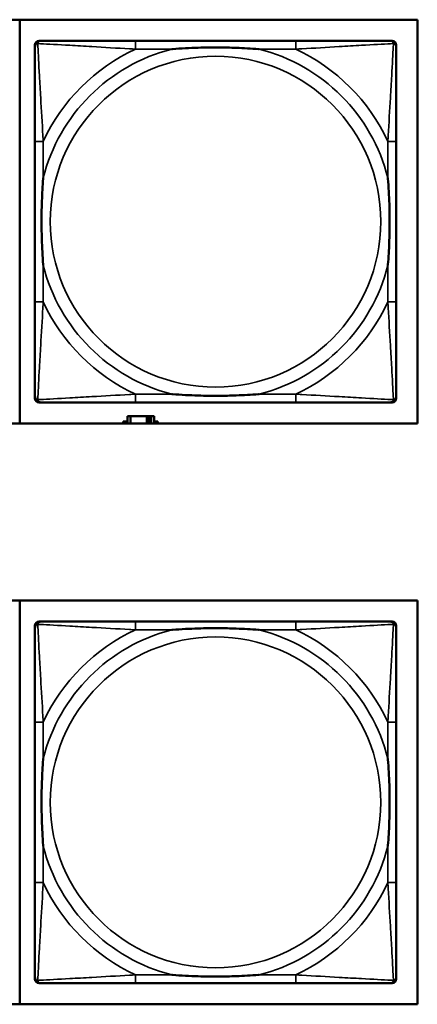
# Model space of a CAD drawing. Header units: inches. Extents: x 1.4 to 53.9, y 1.3 to 58.
# Tile 215 of 227: x 42.557 to 43.311, y 43.74 to 45.606. Entities that reach past the tile are written whole.
import ezdxf

# ---------------------------------------------------------------- set-up
doc = ezdxf.new("R2010")
doc.units = ezdxf.units.IN
doc.header["$MEASUREMENT"] = 0
doc.layers.add('Visible (ANSI)', color=7, linetype='Continuous', lineweight=50)
doc.layers.add('Visible Narrow (ANSI)', color=7, linetype='Continuous', lineweight=35)

msp = doc.modelspace()

# ---------------------------------------------------------------- linework, layer by layer
at = {"layer": 'Visible (ANSI)'}
for p, q in [((41.1063, 45.6055), (43.3114, 45.6055)), ((42.5576, 44.8405), (42.5576, 45.6055)), ((43.3114, 45.6055), (43.3114, 44.8405)), ((42.5942, 45.5655), (42.5981, 45.5655)), ((43.0808, 45.5655), (42.7769, 45.5655)), ((43.2595, 45.5655), (43.2635, 45.5655)), ((42.5863, 44.8884), (42.5863, 45.5576)), ((43.2714, 45.5576), (43.2714, 45.5537)), ((42.5863, 45.375), (42.5863, 45.071)), ((43.2714, 45.071), (43.2714, 45.375)), ((43.2714, 44.8923), (43.2714, 44.8884)), ((43.2635, 44.8805), (42.5942, 44.8805)), ((42.7769, 44.8805), (43.0808, 44.8805)), ((42.7674, 44.8548), (42.7616, 44.8548)), ((42.7616, 44.8548), (42.7616, 44.8405)), ((42.7674, 44.8548), (42.7987, 44.8548)), ((42.7674, 44.8405), (42.7674, 44.8548)), ((42.7987, 44.8405), (42.7987, 44.8548)), ((42.7987, 44.8548), (42.8028, 44.8548)), ((42.8028, 44.8548), (42.8028, 44.8405)), ((42.8028, 44.8548), (42.8068, 44.8548)), ((42.8126, 44.8548), (42.8068, 44.8548)), ((42.8068, 44.8548), (42.8068, 44.8405)), ((42.8126, 44.8405), (42.8126, 44.8548)), ((43.3114, 44.8405), (41.1063, 44.8405)), ((42.7535, 44.8405), (42.7535, 44.8443)), ((42.7535, 44.8443), (42.7616, 44.8443)), ((42.8126, 44.8443), (42.8191, 44.8443)), ((42.8191, 44.8443), (42.8191, 44.8405)), ((41.1063, 44.5055), (43.3114, 44.5055)), ((42.5576, 43.7405), (42.5576, 44.5055)), ((43.3114, 44.5055), (43.3114, 43.7405)), ((42.5942, 44.4655), (42.5981, 44.4655)), ((43.0808, 44.4655), (42.7769, 44.4655)), ((43.2595, 44.4655), (43.2635, 44.4655)), ((42.5863, 43.7884), (42.5863, 44.4576)), ((43.2714, 44.4576), (43.2714, 44.4537)), ((42.5863, 44.275), (42.5863, 43.971)), ((43.2714, 43.971), (43.2714, 44.275)), ((43.2714, 43.7923), (43.2714, 43.7884)), ((43.2635, 43.7805), (42.5942, 43.7805)), ((42.7769, 43.7805), (43.0808, 43.7805)), ((43.3114, 43.7405), (41.1063, 43.7405))]:
    msp.add_line(p, q, dxfattribs=at)
for centre, radius, start, end in [((42.5942, 45.5576), 0.00787, 90, 180), ((42.5981, 45.5537), 0.0118, 90, 180), ((43.2595, 45.5537), 0.0118, 0, 90), ((43.2635, 45.5576), 0.00787, 0, 90), ((42.5981, 44.8923), 0.0118, 180, 270), ((43.2595, 44.8923), 0.0118, 270, 360), ((42.5942, 44.8884), 0.00787, 180, 270), ((43.2635, 44.8884), 0.00787, 270, 0), ((42.5942, 44.4576), 0.00787, 90, 180), ((42.5981, 44.4537), 0.0118, 90, 180), ((43.2595, 44.4537), 0.0118, 0, 90), ((43.2635, 44.4576), 0.00787, 0, 90), ((42.5981, 43.7923), 0.0118, 180, 270), ((43.2595, 43.7923), 0.0118, 270, 360), ((42.5942, 43.7884), 0.00787, 180, 270), ((43.2635, 43.7884), 0.00787, 270, 0)]:
    msp.add_arc(centre, radius, start, end, dxfattribs=at)
for points, knots in [([(42.7769, 45.5655), (42.7733, 45.5655), (42.7697, 45.5655), (42.7661, 45.5655), (42.7329, 45.5655), (42.6992, 45.5655), (42.6683, 45.5655), (42.6414, 45.5655), (42.6158, 45.5655), (42.6024, 45.5655), (42.6008, 45.5655), (42.5994, 45.5655), (42.5981, 45.5655)], [0, 0, 0, 0, 0.0272471, 0.0272471, 0.0272471, 0.2790553, 0.2790553, 0.2790553, 0.4988354, 0.4988354, 0.4988354, 0.5252205, 0.5252205, 0.5252205, 0.5252205]), ([(43.2595, 45.5655), (43.2447, 45.5655), (43.2031, 45.5655), (43.1624, 45.5655), (43.1359, 45.5655), (43.108, 45.5655), (43.0808, 45.5655)], [-0.5252205, -0.5252205, -0.5252205, -0.5252205, -0.20743, -0.20743, -0.20743, 0, 0, 0, 0]), ([(42.5863, 45.5537), (42.5863, 45.5388), (42.5863, 45.4972), (42.5863, 45.4566), (42.5863, 45.43), (42.5863, 45.4022), (42.5863, 45.375)], [-0.5252205, -0.5252205, -0.5252205, -0.5252205, -0.20743, -0.20743, -0.20743, 0, 0, 0, 0]), ([(42.8461, 45.5498), (42.8465, 45.5498), (42.847, 45.5498), (42.8635, 45.5511), (42.8795, 45.5519), (42.9025, 45.5527), (42.9092, 45.5528), (42.9184, 45.5529), (42.9208, 45.5529), (42.9249, 45.5529), (42.9265, 45.553), (42.9296, 45.553), (42.9312, 45.553), (42.9347, 45.5529), (42.9368, 45.5529), (42.943, 45.5529), (42.9471, 45.5528), (42.9568, 45.5526), (42.9624, 45.5524), (42.9822, 45.5517), (42.9962, 45.5509), (43.0107, 45.5498), (43.0111, 45.5498), (43.0116, 45.5498)], [-0.416114, -0.416114, -0.416114, -0.416114, -0.4127691, -0.4127691, -0.2896446, -0.2896446, -0.2388934, -0.2388934, -0.2201881, -0.2201881, -0.2080204, -0.2080204, -0.196499, -0.196499, -0.1809939, -0.1809939, -0.149741, -0.149741, -0.1073162, -0.1073162, 0, 0, 0.0033356, 0.0033356, 0.0033356, 0.0033356]), ([(43.2714, 45.375), (43.2714, 45.3785), (43.2714, 45.3821), (43.2714, 45.3857), (43.2714, 45.4189), (43.2714, 45.4526), (43.2714, 45.4835), (43.2714, 45.5104), (43.2714, 45.536), (43.2714, 45.5494), (43.2714, 45.551), (43.2714, 45.5525), (43.2714, 45.5537)], [0, 0, 0, 0, 0.0272471, 0.0272471, 0.0272471, 0.2790553, 0.2790553, 0.2790553, 0.4988354, 0.4988354, 0.4988354, 0.5252205, 0.5252205, 0.5252205, 0.5252205]), ([(42.6021, 45.1403), (42.602, 45.1407), (42.602, 45.1411), (42.6008, 45.1576), (42.5999, 45.1737), (42.5992, 45.1967), (42.5991, 45.2034), (42.5989, 45.2125), (42.5989, 45.215), (42.5989, 45.2191), (42.5989, 45.2207), (42.5989, 45.2238), (42.5989, 45.2253), (42.5989, 45.2289), (42.5989, 45.231), (42.599, 45.2371), (42.599, 45.2413), (42.5992, 45.251), (42.5994, 45.2566), (42.6001, 45.2764), (42.6009, 45.2904), (42.602, 45.3049), (42.602, 45.3053), (42.6021, 45.3058)], [-0.416114, -0.416114, -0.416114, -0.416114, -0.4127691, -0.4127691, -0.2896446, -0.2896446, -0.2388934, -0.2388934, -0.2201881, -0.2201881, -0.2080204, -0.2080204, -0.196499, -0.196499, -0.1809939, -0.1809939, -0.149741, -0.149741, -0.1073162, -0.1073162, 0, 0, 0.0033356, 0.0033356, 0.0033356, 0.0033356]), ([(43.2556, 45.3058), (43.2556, 45.3053), (43.2557, 45.3049), (43.2569, 45.2884), (43.2578, 45.2723), (43.2585, 45.2494), (43.2586, 45.2427), (43.2587, 45.2335), (43.2588, 45.231), (43.2588, 45.2269), (43.2588, 45.2253), (43.2588, 45.2222), (43.2588, 45.2207), (43.2588, 45.2171), (43.2588, 45.2151), (43.2587, 45.2089), (43.2586, 45.2048), (43.2584, 45.195), (43.2583, 45.1894), (43.2576, 45.1697), (43.2568, 45.1556), (43.2557, 45.1411), (43.2556, 45.1407), (43.2556, 45.1403)], [-0.416114, -0.416114, -0.416114, -0.416114, -0.4127691, -0.4127691, -0.2896446, -0.2896446, -0.2388934, -0.2388934, -0.2201881, -0.2201881, -0.2080204, -0.2080204, -0.196499, -0.196499, -0.1809939, -0.1809939, -0.149741, -0.149741, -0.1073162, -0.1073162, 0, 0, 0.0033356, 0.0033356, 0.0033356, 0.0033356]), ([(42.5863, 45.071), (42.5863, 45.0438), (42.5863, 45.016), (42.5863, 44.9894), (42.5863, 44.9488), (42.5863, 44.9072), (42.5863, 44.8923)], [3.9382945, 3.9382945, 3.9382945, 3.9382945, 4.1457245, 4.1457245, 4.1457245, 4.463515, 4.463515, 4.463515, 4.463515]), ([(43.2714, 44.8923), (43.2714, 44.9072), (43.2714, 44.9488), (43.2714, 44.9894), (43.2714, 45.016), (43.2714, 45.0438), (43.2714, 45.071)], [-0.5252205, -0.5252205, -0.5252205, -0.5252205, -0.20743, -0.20743, -0.20743, 0, 0, 0, 0]), ([(43.0116, 44.8962), (43.0111, 44.8962), (43.0107, 44.8962), (42.9962, 44.8951), (42.9822, 44.8943), (42.9624, 44.8936), (42.9568, 44.8934), (42.9471, 44.8932), (42.943, 44.8931), (42.9368, 44.8931), (42.9347, 44.8931), (42.9312, 44.8931), (42.9296, 44.8931), (42.9265, 44.8931), (42.9249, 44.8931), (42.9208, 44.8931), (42.9184, 44.8931), (42.9092, 44.8932), (42.9025, 44.8934), (42.8795, 44.8941), (42.8635, 44.8949), (42.847, 44.8962), (42.8465, 44.8962), (42.8461, 44.8962)], [-0.4149464, -0.4149464, -0.4149464, -0.4149464, -0.41162, -0.41162, -0.3046026, -0.3046026, -0.2622958, -0.2622958, -0.23113, -0.23113, -0.215668, -0.215668, -0.2041787, -0.2041787, -0.1920448, -0.1920448, -0.1733916, -0.1733916, -0.1227817, -0.1227817, 0, 0, 0.0033356, 0.0033356, 0.0033356, 0.0033356]), ([(42.5981, 44.8805), (42.613, 44.8805), (42.6546, 44.8805), (42.6953, 44.8805), (42.7218, 44.8805), (42.7497, 44.8805), (42.7769, 44.8805)], [-0.5252205, -0.5252205, -0.5252205, -0.5252205, -0.20743, -0.20743, -0.20743, 0, 0, 0, 0]), ([(43.0808, 44.8805), (43.108, 44.8805), (43.1359, 44.8805), (43.1624, 44.8805), (43.2031, 44.8805), (43.2447, 44.8805), (43.2595, 44.8805)], [3.9382945, 3.9382945, 3.9382945, 3.9382945, 4.1457245, 4.1457245, 4.1457245, 4.463515, 4.463515, 4.463515, 4.463515]), ([(42.7769, 44.4655), (42.7733, 44.4655), (42.7697, 44.4655), (42.7661, 44.4655), (42.7329, 44.4655), (42.6992, 44.4655), (42.6683, 44.4655), (42.6414, 44.4655), (42.6158, 44.4655), (42.6024, 44.4655), (42.6008, 44.4655), (42.5994, 44.4655), (42.5981, 44.4655)], [0, 0, 0, 0, 0.0272471, 0.0272471, 0.0272471, 0.2790553, 0.2790553, 0.2790553, 0.4988354, 0.4988354, 0.4988354, 0.5252205, 0.5252205, 0.5252205, 0.5252205]), ([(43.2595, 44.4655), (43.2447, 44.4655), (43.2031, 44.4655), (43.1624, 44.4655), (43.1359, 44.4655), (43.108, 44.4655), (43.0808, 44.4655)], [-0.5252205, -0.5252205, -0.5252205, -0.5252205, -0.20743, -0.20743, -0.20743, 0, 0, 0, 0]), ([(42.5863, 44.4537), (42.5863, 44.4388), (42.5863, 44.3972), (42.5863, 44.3566), (42.5863, 44.33), (42.5863, 44.3022), (42.5863, 44.275)], [-0.5252205, -0.5252205, -0.5252205, -0.5252205, -0.20743, -0.20743, -0.20743, 0, 0, 0, 0]), ([(42.8461, 44.4498), (42.8465, 44.4498), (42.847, 44.4498), (42.8635, 44.4511), (42.8795, 44.4519), (42.9025, 44.4527), (42.9092, 44.4528), (42.9184, 44.4529), (42.9208, 44.4529), (42.9249, 44.4529), (42.9265, 44.453), (42.9296, 44.453), (42.9312, 44.453), (42.9347, 44.4529), (42.9368, 44.4529), (42.943, 44.4529), (42.9471, 44.4528), (42.9568, 44.4526), (42.9624, 44.4524), (42.9822, 44.4517), (42.9962, 44.4509), (43.0107, 44.4498), (43.0111, 44.4498), (43.0116, 44.4498)], [-0.416114, -0.416114, -0.416114, -0.416114, -0.4127691, -0.4127691, -0.2896446, -0.2896446, -0.2388934, -0.2388934, -0.2201881, -0.2201881, -0.2080204, -0.2080204, -0.196499, -0.196499, -0.1809939, -0.1809939, -0.149741, -0.149741, -0.1073162, -0.1073162, 0, 0, 0.0033356, 0.0033356, 0.0033356, 0.0033356]), ([(43.2714, 44.275), (43.2714, 44.2785), (43.2714, 44.2821), (43.2714, 44.2857), (43.2714, 44.3189), (43.2714, 44.3526), (43.2714, 44.3835), (43.2714, 44.4104), (43.2714, 44.436), (43.2714, 44.4494), (43.2714, 44.451), (43.2714, 44.4525), (43.2714, 44.4537)], [0, 0, 0, 0, 0.0272471, 0.0272471, 0.0272471, 0.2790553, 0.2790553, 0.2790553, 0.4988354, 0.4988354, 0.4988354, 0.5252205, 0.5252205, 0.5252205, 0.5252205]), ([(42.6021, 44.0403), (42.602, 44.0407), (42.602, 44.0411), (42.6008, 44.0576), (42.5999, 44.0737), (42.5992, 44.0967), (42.5991, 44.1034), (42.5989, 44.1125), (42.5989, 44.115), (42.5989, 44.1191), (42.5989, 44.1207), (42.5989, 44.1238), (42.5989, 44.1253), (42.5989, 44.1289), (42.5989, 44.131), (42.599, 44.1371), (42.599, 44.1413), (42.5992, 44.151), (42.5994, 44.1566), (42.6001, 44.1764), (42.6009, 44.1904), (42.602, 44.2049), (42.602, 44.2053), (42.6021, 44.2058)], [-0.416114, -0.416114, -0.416114, -0.416114, -0.4127691, -0.4127691, -0.2896446, -0.2896446, -0.2388934, -0.2388934, -0.2201881, -0.2201881, -0.2080204, -0.2080204, -0.196499, -0.196499, -0.1809939, -0.1809939, -0.149741, -0.149741, -0.1073162, -0.1073162, 0, 0, 0.0033356, 0.0033356, 0.0033356, 0.0033356]), ([(43.2556, 44.2058), (43.2556, 44.2053), (43.2557, 44.2049), (43.2569, 44.1884), (43.2578, 44.1723), (43.2585, 44.1494), (43.2586, 44.1427), (43.2587, 44.1335), (43.2588, 44.131), (43.2588, 44.1269), (43.2588, 44.1253), (43.2588, 44.1222), (43.2588, 44.1207), (43.2588, 44.1171), (43.2588, 44.1151), (43.2587, 44.1089), (43.2586, 44.1048), (43.2584, 44.095), (43.2583, 44.0894), (43.2576, 44.0697), (43.2568, 44.0556), (43.2557, 44.0411), (43.2556, 44.0407), (43.2556, 44.0403)], [-0.416114, -0.416114, -0.416114, -0.416114, -0.4127691, -0.4127691, -0.2896446, -0.2896446, -0.2388934, -0.2388934, -0.2201881, -0.2201881, -0.2080204, -0.2080204, -0.196499, -0.196499, -0.1809939, -0.1809939, -0.149741, -0.149741, -0.1073162, -0.1073162, 0, 0, 0.0033356, 0.0033356, 0.0033356, 0.0033356]), ([(42.5863, 43.971), (42.5863, 43.9438), (42.5863, 43.916), (42.5863, 43.8894), (42.5863, 43.8488), (42.5863, 43.8072), (42.5863, 43.7923)], [3.9382945, 3.9382945, 3.9382945, 3.9382945, 4.1457245, 4.1457245, 4.1457245, 4.463515, 4.463515, 4.463515, 4.463515]), ([(43.2714, 43.7923), (43.2714, 43.8072), (43.2714, 43.8488), (43.2714, 43.8894), (43.2714, 43.916), (43.2714, 43.9438), (43.2714, 43.971)], [-0.5252205, -0.5252205, -0.5252205, -0.5252205, -0.20743, -0.20743, -0.20743, 0, 0, 0, 0]), ([(43.0116, 43.7962), (43.0111, 43.7962), (43.0107, 43.7962), (42.9962, 43.7951), (42.9822, 43.7943), (42.9624, 43.7936), (42.9568, 43.7934), (42.9471, 43.7932), (42.943, 43.7931), (42.9368, 43.7931), (42.9347, 43.7931), (42.9312, 43.7931), (42.9296, 43.7931), (42.9265, 43.7931), (42.9249, 43.7931), (42.9208, 43.7931), (42.9184, 43.7931), (42.9092, 43.7932), (42.9025, 43.7934), (42.8795, 43.7941), (42.8635, 43.7949), (42.847, 43.7962), (42.8465, 43.7962), (42.8461, 43.7962)], [-0.4149464, -0.4149464, -0.4149464, -0.4149464, -0.41162, -0.41162, -0.3046026, -0.3046026, -0.2622958, -0.2622958, -0.23113, -0.23113, -0.215668, -0.215668, -0.2041787, -0.2041787, -0.1920448, -0.1920448, -0.1733916, -0.1733916, -0.1227817, -0.1227817, 0, 0, 0.0033356, 0.0033356, 0.0033356, 0.0033356]), ([(42.5981, 43.7805), (42.613, 43.7805), (42.6546, 43.7805), (42.6953, 43.7805), (42.7218, 43.7805), (42.7497, 43.7805), (42.7769, 43.7805)], [-0.5252205, -0.5252205, -0.5252205, -0.5252205, -0.20743, -0.20743, -0.20743, 0, 0, 0, 0]), ([(43.0808, 43.7805), (43.108, 43.7805), (43.1359, 43.7805), (43.1624, 43.7805), (43.2031, 43.7805), (43.2447, 43.7805), (43.2595, 43.7805)], [3.9382945, 3.9382945, 3.9382945, 3.9382945, 4.1457245, 4.1457245, 4.1457245, 4.463515, 4.463515, 4.463515, 4.463515])]:
    msp.add_open_spline(points, degree=3, knots=knots, dxfattribs=at)
at = {"layer": 'Visible Narrow (ANSI)'}
for p, q in [((42.7769, 45.5655), (42.7769, 45.5498)), ((43.0808, 45.5655), (43.0808, 45.5498)), ((42.7769, 45.5498), (42.8461, 45.5498)), ((43.0116, 45.5498), (43.0808, 45.5498)), ((42.6021, 45.375), (42.5863, 45.375)), ((42.6021, 45.3058), (42.6021, 45.375)), ((43.2714, 45.375), (43.2556, 45.375)), ((43.2556, 45.375), (43.2556, 45.3058)), ((42.6021, 45.071), (42.6021, 45.1403)), ((43.2556, 45.1403), (43.2556, 45.071)), ((42.6021, 45.071), (42.5863, 45.071)), ((43.2714, 45.071), (43.2556, 45.071)), ((42.7769, 44.8962), (42.7769, 44.8805)), ((42.8461, 44.8962), (42.7769, 44.8962)), ((43.0808, 44.8962), (43.0116, 44.8962)), ((43.0808, 44.8962), (43.0808, 44.8805)), ((42.7769, 44.4655), (42.7769, 44.4498)), ((43.0808, 44.4655), (43.0808, 44.4498)), ((42.7769, 44.4498), (42.8461, 44.4498)), ((43.0116, 44.4498), (43.0808, 44.4498)), ((42.6021, 44.275), (42.5863, 44.275)), ((42.6021, 44.2058), (42.6021, 44.275)), ((43.2714, 44.275), (43.2556, 44.275)), ((43.2556, 44.275), (43.2556, 44.2058)), ((42.6021, 43.971), (42.6021, 44.0403)), ((43.2556, 44.0403), (43.2556, 43.971)), ((42.6021, 43.971), (42.5863, 43.971)), ((43.2714, 43.971), (43.2556, 43.971)), ((42.7769, 43.7962), (42.7769, 43.7805)), ((42.8461, 43.7962), (42.7769, 43.7962)), ((43.0808, 43.7962), (43.0116, 43.7962)), ((43.0808, 43.7962), (43.0808, 43.7805))]:
    msp.add_line(p, q, dxfattribs=at)
for centre in [(42.9288, 45.223), (42.9288, 44.123)]:
    msp.add_circle(centre, 0.3133, dxfattribs=at)
for centre, radius, start, end in [((42.9288, 45.223), 0.3371, 104.2103, 165.7897), ((42.9288, 45.223), 0.3604, 114.9407, 155.0593), ((42.9288, 45.223), 0.3371, 14.2103, 75.7897), ((42.9288, 45.223), 0.3604, 24.9407, 65.0593), ((42.9288, 45.223), 0.3371, 194.2103, 255.7897), ((42.9288, 45.223), 0.3371, 284.2103, 345.7897), ((42.9288, 45.223), 0.3604, 204.9407, 245.0593), ((42.9288, 45.223), 0.3604, 294.9407, 335.0593), ((42.9288, 44.123), 0.3371, 104.2103, 165.7897), ((42.9288, 44.123), 0.3604, 114.9407, 155.0593), ((42.9288, 44.123), 0.3371, 14.2103, 75.7897), ((42.9288, 44.123), 0.3604, 24.9407, 65.0593), ((42.9288, 44.123), 0.3371, 194.2103, 255.7897), ((42.9288, 44.123), 0.3371, 284.2103, 345.7897), ((42.9288, 44.123), 0.3604, 204.9407, 245.0593), ((42.9288, 44.123), 0.3604, 294.9407, 335.0593)]:
    msp.add_arc(centre, radius, start, end, dxfattribs=at)
for points, knots in [([(42.5916, 45.5602), (42.5918, 45.5608), (42.592, 45.5614), (42.5925, 45.5624), (42.5929, 45.5629), (42.5935, 45.5636), (42.5937, 45.5639), (42.5941, 45.5642), (42.5943, 45.5643), (42.5946, 45.5646), (42.5949, 45.5647), (42.5955, 45.565), (42.596, 45.5652), (42.597, 45.5655), (42.5975, 45.5655), (42.5981, 45.5655)], [-0.00012419, -0.00012419, -0.00012419, -0.00012419, 0.00449537, 0.00449537, 0.00977487, 0.00977487, 0.01307456, 0.01307456, 0.0147244, 0.0147244, 0.01736415, 0.01736415, 0.02158775, 0.02158775, 0.02627331, 0.02627331, 0.02627331, 0.02627331]), ([(43.2595, 45.5655), (43.2602, 45.5655), (43.2607, 45.5655), (43.2617, 45.5652), (43.2621, 45.565), (43.2628, 45.5647), (43.263, 45.5646), (43.2634, 45.5643), (43.2635, 45.5642), (43.2639, 45.5639), (43.2642, 45.5636), (43.2648, 45.5629), (43.2651, 45.5624), (43.2657, 45.5614), (43.2659, 45.5608), (43.2661, 45.5602)], [-0.02627331, -0.02627331, -0.02627331, -0.02627331, -0.02158775, -0.02158775, -0.01736415, -0.01736415, -0.0147244, -0.0147244, -0.01307456, -0.01307456, -0.00977487, -0.00977487, -0.00449537, -0.00449537, 0.00012419, 0.00012419, 0.00012419, 0.00012419]), ([(42.5863, 45.5537), (42.5863, 45.5543), (42.5864, 45.5549), (42.5866, 45.5559), (42.5868, 45.5563), (42.5871, 45.557), (42.5873, 45.5572), (42.5875, 45.5576), (42.5876, 45.5577), (42.588, 45.5581), (42.5882, 45.5584), (42.5889, 45.559), (42.5894, 45.5593), (42.5905, 45.5598), (42.591, 45.5601), (42.5916, 45.5602)], [-0.02627331, -0.02627331, -0.02627331, -0.02627331, -0.02158775, -0.02158775, -0.01736415, -0.01736415, -0.0147244, -0.0147244, -0.01307456, -0.01307456, -0.00977487, -0.00977487, -0.00449537, -0.00449537, 0.00012419, 0.00012419, 0.00012419, 0.00012419]), ([(42.6021, 45.375), (42.6019, 45.3787), (42.6017, 45.3825), (42.6001, 45.4098), (42.5987, 45.434), (42.5965, 45.4719), (42.5957, 45.4859), (42.5937, 45.5212), (42.5926, 45.5413), (42.5918, 45.5567), (42.5917, 45.5585), (42.5916, 45.5602)], [0, 0, 0, 0, 0.0278591, 0.0278591, 0.201273, 0.201273, 0.3066357, 0.3066357, 0.475216, 0.475216, 0.5007189, 0.5007189, 0.5007189, 0.5007189]), ([(42.5916, 45.5602), (42.5933, 45.5602), (42.5951, 45.5601), (42.6106, 45.5592), (42.6307, 45.5582), (42.6659, 45.5562), (42.68, 45.5553), (42.7178, 45.5531), (42.742, 45.5517), (42.7694, 45.5502), (42.7731, 45.55), (42.7769, 45.5498)], [-0.5007189, -0.5007189, -0.5007189, -0.5007189, -0.475216, -0.475216, -0.3066357, -0.3066357, -0.201273, -0.201273, -0.0278591, -0.0278591, 0, 0, 0, 0]), ([(43.0808, 45.5498), (43.0845, 45.55), (43.0883, 45.5502), (43.1157, 45.5517), (43.1399, 45.5531), (43.1777, 45.5553), (43.1918, 45.5562), (43.227, 45.5582), (43.2471, 45.5592), (43.2625, 45.5601), (43.2644, 45.5602), (43.2661, 45.5602)], [0, 0, 0, 0, 0.0278591, 0.0278591, 0.201273, 0.201273, 0.3066357, 0.3066357, 0.475216, 0.475216, 0.5007189, 0.5007189, 0.5007189, 0.5007189]), ([(43.2661, 45.5602), (43.266, 45.5585), (43.2659, 45.5567), (43.2651, 45.5413), (43.264, 45.5212), (43.262, 45.4859), (43.2612, 45.4719), (43.259, 45.434), (43.2575, 45.4098), (43.256, 45.3825), (43.2558, 45.3787), (43.2556, 45.375)], [-0.5007189, -0.5007189, -0.5007189, -0.5007189, -0.475216, -0.475216, -0.3066357, -0.3066357, -0.201273, -0.201273, -0.0278591, -0.0278591, 0, 0, 0, 0]), ([(43.2661, 45.5602), (43.2667, 45.5601), (43.2672, 45.5598), (43.2682, 45.5593), (43.2687, 45.559), (43.2694, 45.5584), (43.2697, 45.5581), (43.27, 45.5577), (43.2701, 45.5576), (43.2704, 45.5572), (43.2705, 45.557), (43.2709, 45.5563), (43.271, 45.5559), (43.2713, 45.5549), (43.2714, 45.5543), (43.2714, 45.5537)], [-0.00012419, -0.00012419, -0.00012419, -0.00012419, 0.00449537, 0.00449537, 0.00977487, 0.00977487, 0.01307456, 0.01307456, 0.0147244, 0.0147244, 0.01736415, 0.01736415, 0.02158775, 0.02158775, 0.02627331, 0.02627331, 0.02627331, 0.02627331]), ([(42.5916, 44.8858), (42.5917, 44.8875), (42.5918, 44.8893), (42.5926, 44.9047), (42.5937, 44.9249), (42.5957, 44.9601), (42.5965, 44.9741), (42.5987, 45.012), (42.6001, 45.0362), (42.6017, 45.0635), (42.6019, 45.0673), (42.6021, 45.071)], [-4.4390134, -4.4390134, -4.4390134, -4.4390134, -4.4135105, -4.4135105, -4.2449302, -4.2449302, -4.1395675, -4.1395675, -3.9661536, -3.9661536, -3.9382945, -3.9382945, -3.9382945, -3.9382945]), ([(43.2556, 45.071), (43.2558, 45.0673), (43.256, 45.0635), (43.2575, 45.0362), (43.259, 45.012), (43.2612, 44.9741), (43.262, 44.9601), (43.264, 44.9249), (43.2651, 44.9047), (43.2659, 44.8893), (43.266, 44.8875), (43.2661, 44.8858)], [0, 0, 0, 0, 0.0278591, 0.0278591, 0.201273, 0.201273, 0.3066357, 0.3066357, 0.475216, 0.475216, 0.5007189, 0.5007189, 0.5007189, 0.5007189]), ([(42.5916, 44.8858), (42.591, 44.886), (42.5905, 44.8862), (42.5894, 44.8867), (42.5889, 44.887), (42.5882, 44.8876), (42.588, 44.8879), (42.5876, 44.8883), (42.5875, 44.8884), (42.5873, 44.8888), (42.5871, 44.8891), (42.5868, 44.8897), (42.5866, 44.8901), (42.5864, 44.8911), (42.5863, 44.8917), (42.5863, 44.8923)], [-0.00012419, -0.00012419, -0.00012419, -0.00012419, 0.00449537, 0.00449537, 0.00977487, 0.00977487, 0.01307456, 0.01307456, 0.0147244, 0.0147244, 0.01736415, 0.01736415, 0.02158775, 0.02158775, 0.02627331, 0.02627331, 0.02627331, 0.02627331]), ([(42.7769, 44.8962), (42.7731, 44.896), (42.7694, 44.8958), (42.742, 44.8943), (42.7178, 44.8929), (42.68, 44.8907), (42.6659, 44.8899), (42.6307, 44.8879), (42.6106, 44.8868), (42.5951, 44.886), (42.5933, 44.8859), (42.5916, 44.8858)], [0, 0, 0, 0, 0.0278591, 0.0278591, 0.201273, 0.201273, 0.3066357, 0.3066357, 0.475216, 0.475216, 0.5007189, 0.5007189, 0.5007189, 0.5007189]), ([(43.2661, 44.8858), (43.2644, 44.8859), (43.2625, 44.886), (43.2471, 44.8868), (43.227, 44.8879), (43.1918, 44.8899), (43.1777, 44.8907), (43.1399, 44.8929), (43.1157, 44.8943), (43.0883, 44.8958), (43.0845, 44.896), (43.0808, 44.8962)], [-4.4390134, -4.4390134, -4.4390134, -4.4390134, -4.4135105, -4.4135105, -4.2449302, -4.2449302, -4.1395675, -4.1395675, -3.9661536, -3.9661536, -3.9382945, -3.9382945, -3.9382945, -3.9382945]), ([(43.2714, 44.8923), (43.2714, 44.8917), (43.2713, 44.8911), (43.271, 44.8901), (43.2709, 44.8897), (43.2705, 44.8891), (43.2704, 44.8888), (43.2701, 44.8884), (43.27, 44.8883), (43.2697, 44.8879), (43.2694, 44.8876), (43.2687, 44.887), (43.2682, 44.8867), (43.2672, 44.8862), (43.2667, 44.886), (43.2661, 44.8858)], [-0.02627331, -0.02627331, -0.02627331, -0.02627331, -0.02158775, -0.02158775, -0.01736415, -0.01736415, -0.0147244, -0.0147244, -0.01307456, -0.01307456, -0.00977487, -0.00977487, -0.00449537, -0.00449537, 0.00012419, 0.00012419, 0.00012419, 0.00012419]), ([(42.5981, 44.8805), (42.5975, 44.8805), (42.597, 44.8806), (42.596, 44.8808), (42.5955, 44.881), (42.5949, 44.8813), (42.5946, 44.8814), (42.5943, 44.8817), (42.5941, 44.8818), (42.5937, 44.8821), (42.5935, 44.8824), (42.5929, 44.8831), (42.5925, 44.8836), (42.592, 44.8847), (42.5918, 44.8852), (42.5916, 44.8858)], [-0.02627331, -0.02627331, -0.02627331, -0.02627331, -0.02158775, -0.02158775, -0.01736415, -0.01736415, -0.0147244, -0.0147244, -0.01307456, -0.01307456, -0.00977487, -0.00977487, -0.00449537, -0.00449537, 0.00012419, 0.00012419, 0.00012419, 0.00012419]), ([(43.2661, 44.8858), (43.2659, 44.8852), (43.2657, 44.8847), (43.2651, 44.8836), (43.2648, 44.8831), (43.2642, 44.8824), (43.2639, 44.8821), (43.2635, 44.8818), (43.2634, 44.8817), (43.263, 44.8814), (43.2628, 44.8813), (43.2621, 44.881), (43.2617, 44.8808), (43.2607, 44.8806), (43.2602, 44.8805), (43.2595, 44.8805)], [-0.00012419, -0.00012419, -0.00012419, -0.00012419, 0.00449537, 0.00449537, 0.00977487, 0.00977487, 0.01307456, 0.01307456, 0.0147244, 0.0147244, 0.01736415, 0.01736415, 0.02158775, 0.02158775, 0.02627331, 0.02627331, 0.02627331, 0.02627331]), ([(42.5916, 44.4602), (42.5918, 44.4608), (42.592, 44.4614), (42.5925, 44.4624), (42.5929, 44.4629), (42.5935, 44.4636), (42.5937, 44.4639), (42.5941, 44.4642), (42.5943, 44.4643), (42.5946, 44.4646), (42.5949, 44.4647), (42.5955, 44.465), (42.596, 44.4652), (42.597, 44.4655), (42.5975, 44.4655), (42.5981, 44.4655)], [-0.00012419, -0.00012419, -0.00012419, -0.00012419, 0.00449537, 0.00449537, 0.00977487, 0.00977487, 0.01307456, 0.01307456, 0.0147244, 0.0147244, 0.01736415, 0.01736415, 0.02158775, 0.02158775, 0.02627331, 0.02627331, 0.02627331, 0.02627331]), ([(43.2595, 44.4655), (43.2602, 44.4655), (43.2607, 44.4655), (43.2617, 44.4652), (43.2621, 44.465), (43.2628, 44.4647), (43.263, 44.4646), (43.2634, 44.4643), (43.2635, 44.4642), (43.2639, 44.4639), (43.2642, 44.4636), (43.2648, 44.4629), (43.2651, 44.4624), (43.2657, 44.4614), (43.2659, 44.4608), (43.2661, 44.4602)], [-0.02627331, -0.02627331, -0.02627331, -0.02627331, -0.02158775, -0.02158775, -0.01736415, -0.01736415, -0.0147244, -0.0147244, -0.01307456, -0.01307456, -0.00977487, -0.00977487, -0.00449537, -0.00449537, 0.00012419, 0.00012419, 0.00012419, 0.00012419]), ([(42.5863, 44.4537), (42.5863, 44.4543), (42.5864, 44.4549), (42.5866, 44.4559), (42.5868, 44.4563), (42.5871, 44.457), (42.5873, 44.4572), (42.5875, 44.4576), (42.5876, 44.4577), (42.588, 44.4581), (42.5882, 44.4584), (42.5889, 44.459), (42.5894, 44.4593), (42.5905, 44.4598), (42.591, 44.4601), (42.5916, 44.4602)], [-0.02627331, -0.02627331, -0.02627331, -0.02627331, -0.02158775, -0.02158775, -0.01736415, -0.01736415, -0.0147244, -0.0147244, -0.01307456, -0.01307456, -0.00977487, -0.00977487, -0.00449537, -0.00449537, 0.00012419, 0.00012419, 0.00012419, 0.00012419]), ([(42.6021, 44.275), (42.6019, 44.2787), (42.6017, 44.2825), (42.6001, 44.3098), (42.5987, 44.334), (42.5965, 44.3719), (42.5957, 44.3859), (42.5937, 44.4212), (42.5926, 44.4413), (42.5918, 44.4567), (42.5917, 44.4585), (42.5916, 44.4602)], [0, 0, 0, 0, 0.0278591, 0.0278591, 0.201273, 0.201273, 0.3066357, 0.3066357, 0.475216, 0.475216, 0.5007189, 0.5007189, 0.5007189, 0.5007189]), ([(42.5916, 44.4602), (42.5933, 44.4602), (42.5951, 44.4601), (42.6106, 44.4592), (42.6307, 44.4582), (42.6659, 44.4562), (42.68, 44.4553), (42.7178, 44.4531), (42.742, 44.4517), (42.7694, 44.4502), (42.7731, 44.45), (42.7769, 44.4498)], [-0.5007189, -0.5007189, -0.5007189, -0.5007189, -0.475216, -0.475216, -0.3066357, -0.3066357, -0.201273, -0.201273, -0.0278591, -0.0278591, 0, 0, 0, 0]), ([(43.0808, 44.4498), (43.0845, 44.45), (43.0883, 44.4502), (43.1157, 44.4517), (43.1399, 44.4531), (43.1777, 44.4553), (43.1918, 44.4562), (43.227, 44.4582), (43.2471, 44.4592), (43.2625, 44.4601), (43.2644, 44.4602), (43.2661, 44.4602)], [0, 0, 0, 0, 0.0278591, 0.0278591, 0.201273, 0.201273, 0.3066357, 0.3066357, 0.475216, 0.475216, 0.5007189, 0.5007189, 0.5007189, 0.5007189]), ([(43.2661, 44.4602), (43.266, 44.4585), (43.2659, 44.4567), (43.2651, 44.4413), (43.264, 44.4212), (43.262, 44.3859), (43.2612, 44.3719), (43.259, 44.334), (43.2575, 44.3098), (43.256, 44.2825), (43.2558, 44.2787), (43.2556, 44.275)], [-0.5007189, -0.5007189, -0.5007189, -0.5007189, -0.475216, -0.475216, -0.3066357, -0.3066357, -0.201273, -0.201273, -0.0278591, -0.0278591, 0, 0, 0, 0]), ([(43.2661, 44.4602), (43.2667, 44.4601), (43.2672, 44.4598), (43.2682, 44.4593), (43.2687, 44.459), (43.2694, 44.4584), (43.2697, 44.4581), (43.27, 44.4577), (43.2701, 44.4576), (43.2704, 44.4572), (43.2705, 44.457), (43.2709, 44.4563), (43.271, 44.4559), (43.2713, 44.4549), (43.2714, 44.4543), (43.2714, 44.4537)], [-0.00012419, -0.00012419, -0.00012419, -0.00012419, 0.00449537, 0.00449537, 0.00977487, 0.00977487, 0.01307456, 0.01307456, 0.0147244, 0.0147244, 0.01736415, 0.01736415, 0.02158775, 0.02158775, 0.02627331, 0.02627331, 0.02627331, 0.02627331]), ([(42.5916, 43.7858), (42.5917, 43.7875), (42.5918, 43.7893), (42.5926, 43.8047), (42.5937, 43.8249), (42.5957, 43.8601), (42.5965, 43.8741), (42.5987, 43.912), (42.6001, 43.9362), (42.6017, 43.9635), (42.6019, 43.9673), (42.6021, 43.971)], [-4.4390134, -4.4390134, -4.4390134, -4.4390134, -4.4135105, -4.4135105, -4.2449302, -4.2449302, -4.1395675, -4.1395675, -3.9661536, -3.9661536, -3.9382945, -3.9382945, -3.9382945, -3.9382945]), ([(43.2556, 43.971), (43.2558, 43.9673), (43.256, 43.9635), (43.2575, 43.9362), (43.259, 43.912), (43.2612, 43.8741), (43.262, 43.8601), (43.264, 43.8249), (43.2651, 43.8047), (43.2659, 43.7893), (43.266, 43.7875), (43.2661, 43.7858)], [0, 0, 0, 0, 0.0278591, 0.0278591, 0.201273, 0.201273, 0.3066357, 0.3066357, 0.475216, 0.475216, 0.5007189, 0.5007189, 0.5007189, 0.5007189]), ([(42.5916, 43.7858), (42.591, 43.786), (42.5905, 43.7862), (42.5894, 43.7867), (42.5889, 43.787), (42.5882, 43.7876), (42.588, 43.7879), (42.5876, 43.7883), (42.5875, 43.7884), (42.5873, 43.7888), (42.5871, 43.7891), (42.5868, 43.7897), (42.5866, 43.7901), (42.5864, 43.7911), (42.5863, 43.7917), (42.5863, 43.7923)], [-0.00012419, -0.00012419, -0.00012419, -0.00012419, 0.00449537, 0.00449537, 0.00977487, 0.00977487, 0.01307456, 0.01307456, 0.0147244, 0.0147244, 0.01736415, 0.01736415, 0.02158775, 0.02158775, 0.02627331, 0.02627331, 0.02627331, 0.02627331]), ([(42.7769, 43.7962), (42.7731, 43.796), (42.7694, 43.7958), (42.742, 43.7943), (42.7178, 43.7929), (42.68, 43.7907), (42.6659, 43.7899), (42.6307, 43.7879), (42.6106, 43.7868), (42.5951, 43.786), (42.5933, 43.7859), (42.5916, 43.7858)], [0, 0, 0, 0, 0.0278591, 0.0278591, 0.201273, 0.201273, 0.3066357, 0.3066357, 0.475216, 0.475216, 0.5007189, 0.5007189, 0.5007189, 0.5007189]), ([(43.2661, 43.7858), (43.2644, 43.7859), (43.2625, 43.786), (43.2471, 43.7868), (43.227, 43.7879), (43.1918, 43.7899), (43.1777, 43.7907), (43.1399, 43.7929), (43.1157, 43.7943), (43.0883, 43.7958), (43.0845, 43.796), (43.0808, 43.7962)], [-4.4390134, -4.4390134, -4.4390134, -4.4390134, -4.4135105, -4.4135105, -4.2449302, -4.2449302, -4.1395675, -4.1395675, -3.9661536, -3.9661536, -3.9382945, -3.9382945, -3.9382945, -3.9382945]), ([(43.2714, 43.7923), (43.2714, 43.7917), (43.2713, 43.7911), (43.271, 43.7901), (43.2709, 43.7897), (43.2705, 43.7891), (43.2704, 43.7888), (43.2701, 43.7884), (43.27, 43.7883), (43.2697, 43.7879), (43.2694, 43.7876), (43.2687, 43.787), (43.2682, 43.7867), (43.2672, 43.7862), (43.2667, 43.786), (43.2661, 43.7858)], [-0.02627331, -0.02627331, -0.02627331, -0.02627331, -0.02158775, -0.02158775, -0.01736415, -0.01736415, -0.0147244, -0.0147244, -0.01307456, -0.01307456, -0.00977487, -0.00977487, -0.00449537, -0.00449537, 0.00012419, 0.00012419, 0.00012419, 0.00012419]), ([(42.5981, 43.7805), (42.5975, 43.7805), (42.597, 43.7806), (42.596, 43.7808), (42.5955, 43.781), (42.5949, 43.7813), (42.5946, 43.7814), (42.5943, 43.7817), (42.5941, 43.7818), (42.5937, 43.7821), (42.5935, 43.7824), (42.5929, 43.7831), (42.5925, 43.7836), (42.592, 43.7847), (42.5918, 43.7852), (42.5916, 43.7858)], [-0.02627331, -0.02627331, -0.02627331, -0.02627331, -0.02158775, -0.02158775, -0.01736415, -0.01736415, -0.0147244, -0.0147244, -0.01307456, -0.01307456, -0.00977487, -0.00977487, -0.00449537, -0.00449537, 0.00012419, 0.00012419, 0.00012419, 0.00012419]), ([(43.2661, 43.7858), (43.2659, 43.7852), (43.2657, 43.7847), (43.2651, 43.7836), (43.2648, 43.7831), (43.2642, 43.7824), (43.2639, 43.7821), (43.2635, 43.7818), (43.2634, 43.7817), (43.263, 43.7814), (43.2628, 43.7813), (43.2621, 43.781), (43.2617, 43.7808), (43.2607, 43.7806), (43.2602, 43.7805), (43.2595, 43.7805)], [-0.00012419, -0.00012419, -0.00012419, -0.00012419, 0.00449537, 0.00449537, 0.00977487, 0.00977487, 0.01307456, 0.01307456, 0.0147244, 0.0147244, 0.01736415, 0.01736415, 0.02158775, 0.02158775, 0.02627331, 0.02627331, 0.02627331, 0.02627331])]:
    msp.add_open_spline(points, degree=3, knots=knots, dxfattribs=at)

doc.saveas('drawing.dxf')
